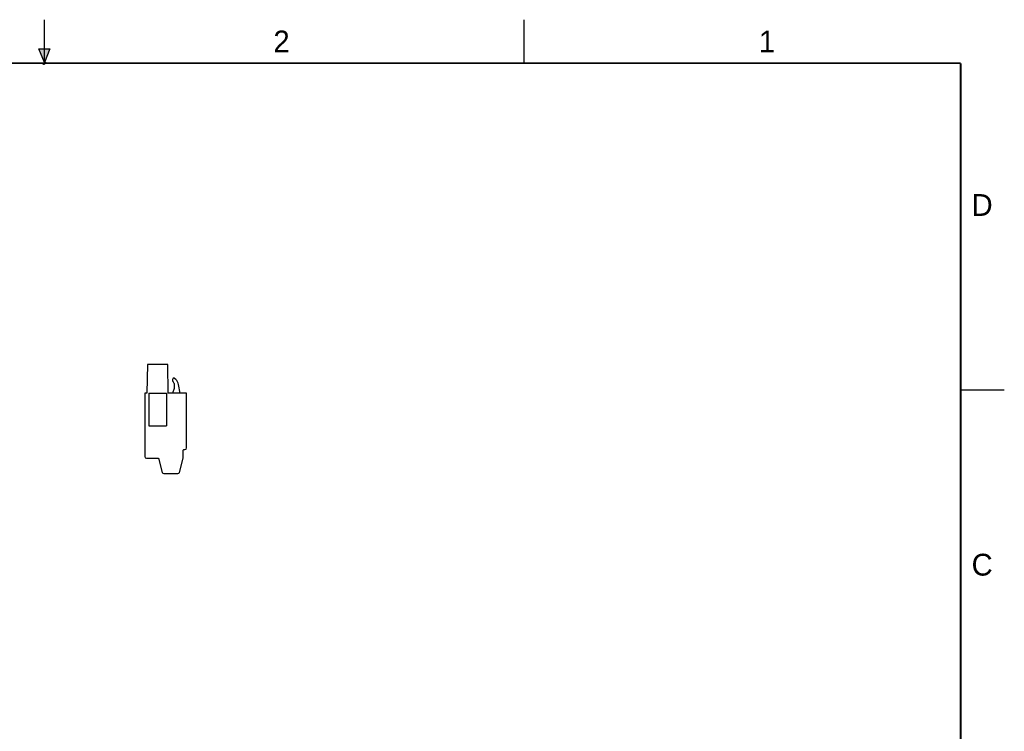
# Model space of a CAD drawing. Header units: inches. Extents: x 0 to 22, y 0 to 17.
# Tile 9 of 9: x 10.7 to 22, y 8.8 to 17. Entities that reach past the tile are written whole.
import ezdxf

# ---------------------------------------------------------------- set-up
doc = ezdxf.new("R2010")
doc.units = ezdxf.units.IN
doc.header["$LTSCALE"] = 1.21
doc.header["$MEASUREMENT"] = 0
doc.layers.get('0').update_dxf_attribs({"linetype": 'CONTINUOUS'})
doc.styles.get("Standard").update_dxf_attribs({"font": 'txt', "width": 0.8})

msp = doc.modelspace()

# ---------------------------------------------------------------- hatches: boundary and pattern name
at = {"linetype": 'CONTINUOUS'}
msp.add_hatch(color=2, dxfattribs=at).paths.add_polyline_path([(11, 16.51), (10.9375, 16.6663), (11.0625, 16.6663)])

# ---------------------------------------------------------------- linework, layer by layer
at = {"color": 2, "linetype": 'CONTINUOUS'}
for p, q in [((11, 16.485), (11, 17)), ((16.5, 16.5), (16.5, 17)), ((11, 16.51), (10.9375, 16.6663)), ((10.9375, 16.6663), (11.0625, 16.6663)), ((11.0625, 16.6663), (11, 16.51)), ((11.015, 16.515), (10.985, 16.485)), ((10.985, 16.485), (11, 16.515)), ((11, 16.485), (11.015, 16.515)), ((22, 12.75), (21.5, 12.75))]:
    msp.add_line(p, q, dxfattribs=at)
at = {"color": 7, "linetype": 'CONTINUOUS'}
for p, q in [((12.1818, 13.0461), (12.176, 12.7154)), ((12.414, 13.0461), (12.1818, 13.0461)), ((12.4198, 12.7154), (12.414, 13.0461)), ((12.4723, 12.8827), (12.4684, 12.8719)), ((12.505, 12.8738), (12.4918, 12.887)), ((12.4869, 12.7695), (12.4672, 12.7154)), ((12.473, 12.8513), (12.4811, 12.8431)), ((12.4869, 12.8292), (12.4869, 12.7695)), ((12.5581, 12.7154), (12.537, 12.8149)), ((12.1503, 12.7154), (12.1503, 11.991)), ((12.176, 12.7154), (12.1503, 12.7154)), ((12.1975, 12.7154), (12.1975, 12.3414)), ((12.1975, 12.7154), (12.3983, 12.7154)), ((12.3983, 12.7154), (12.3983, 12.3414)), ((12.6306, 12.7154), (12.4198, 12.7154)), ((12.6306, 12.0894), (12.6306, 12.7154)), ((12.1975, 12.3414), (12.3983, 12.3414)), ((12.1699, 11.9713), (12.3077, 11.9713)), ((12.3077, 11.9713), (12.3513, 11.8087)), ((12.5476, 11.8087), (12.5912, 11.9713)), ((12.5912, 11.9713), (12.5912, 12.0618)), ((12.5991, 12.0697), (12.6109, 12.0697)), ((12.3703, 11.7941), (12.5286, 11.7941))]:
    msp.add_line(p, q, dxfattribs=at)
at = {"color": 7, "linetype": 'CONTINUOUS', "const_width": 0.02}
for points in [[(21.5, 16.5), (0.5, 16.5)], [(21.5, 0.5), (21.5, 16.5)]]:
    msp.add_lwpolyline(points, dxfattribs=at)
at = {"color": 7, "linetype": 'CONTINUOUS'}
for centre, radius, start, end in [((12.4869, 12.8652), 0.0197, 160, 225), ((12.4834, 12.8787), 0.0118, 45, 160), ((12.4215, 12.7903), 0.1181, 12, 45), ((12.4672, 12.8292), 0.0197, 0, 45), ((12.6109, 12.0894), 0.0197, 270, 360), ((12.1699, 11.991), 0.0197, 180, 270), ((12.5991, 12.0618), 0.00787, 90, 180), ((12.3703, 11.8138), 0.0197, 195, 270), ((12.5286, 11.8138), 0.0197, 270, 345)]:
    msp.add_arc(centre, radius, start, end, dxfattribs=at)

# ---------------------------------------------------------------- texts
at = {"color": 2, "linetype": 'CONTINUOUS'}
for s, p in [('2', (13.625, 16.625)), ('1', (19.1875, 16.625)), ('D', (21.625, 14.75)), ('C', (21.625, 10.625))]:
    msp.add_text(s, height=0.25, dxfattribs=at).set_placement(p)

doc.saveas('drawing.dxf')
